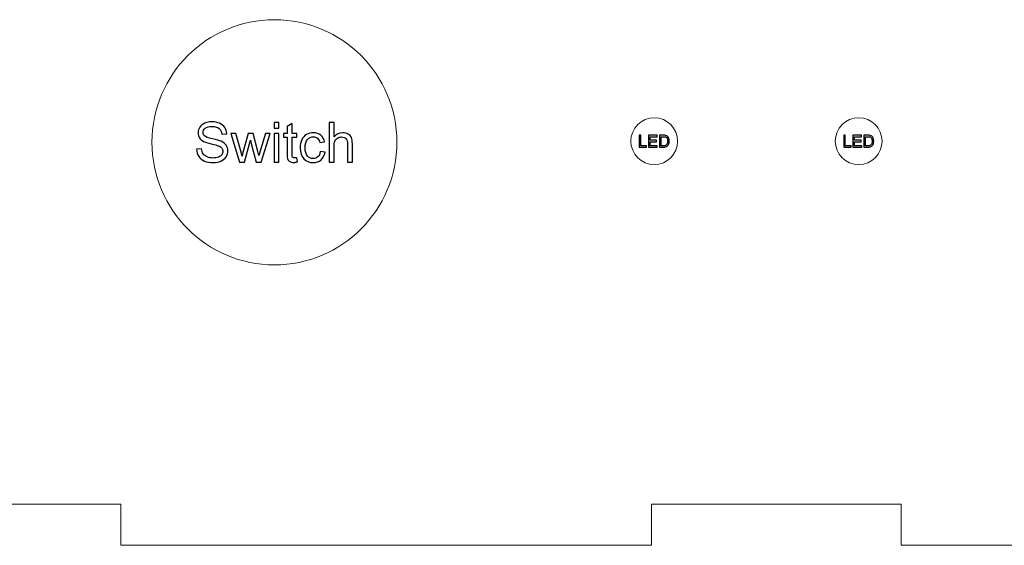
# Model space of a CAD drawing. Header units: millimetres. Extents: x -194 to 181, y 29 to 502.
# Tile 4 of 7: x -3 to 60, y 281 to 315. Entities that reach past the tile are written whole.
import ezdxf

# ---------------------------------------------------------------- set-up
doc = ezdxf.new("R2010")
doc.units = ezdxf.units.MM
doc.header["$MEASUREMENT"] = 0
doc.layers.add('Layer 1', color=7, linetype='Continuous')

msp = doc.modelspace()

# ---------------------------------------------------------------- linework, layer by layer
at = {"layer": 'Layer 1', "color": 250, "lineweight": 18}
for centre, major_axis in [((12.851, 306.8053), (0, 7.85)), ((37.1934, 306.8745), (0, 1.5)), ((50.3007, 306.8745), (0, 1.5))]:
    msp.add_ellipse(centre, major_axis=major_axis, ratio=1, dxfattribs=at)
at = {"layer": 'Layer 1', "color": 250}
for points, knots in [([(7.8589, 306.3538), (7.8589, 306.3538), (8.1729, 306.382), (8.1729, 306.382), (8.1729, 306.382), (8.1876, 306.255), (8.2222, 306.1509), (8.2769, 306.0692), (8.2769, 306.0692), (8.3316, 305.9881), (8.4163, 305.9222), (8.5309, 305.8717), (8.5309, 305.8717), (8.6456, 305.8217), (8.7749, 305.7964), (8.9184, 305.7964), (8.9184, 305.7964), (9.046, 305.7964), (9.1583, 305.8152), (9.2559, 305.8534), (9.2559, 305.8534), (9.3535, 305.8917), (9.4258, 305.944), (9.4734, 306.0104), (9.4734, 306.0104), (9.5211, 306.0769), (9.5452, 306.1492), (9.5452, 306.2268), (9.5452, 306.2268), (9.5452, 306.3056), (9.5222, 306.3744), (9.4764, 306.4338), (9.4764, 306.4338), (9.4305, 306.4926), (9.3547, 306.5419), (9.2488, 306.5825), (9.2488, 306.5825), (9.1812, 306.6084), (9.0313, 306.6495), (8.799, 306.7054), (8.799, 306.7054), (8.5668, 306.7613), (8.4045, 306.8136), (8.3116, 306.863), (8.3116, 306.863), (8.1911, 306.9265), (8.1017, 307.0053), (8.0429, 307.0987), (8.0429, 307.0987), (7.9835, 307.1922), (7.9541, 307.2975), (7.9541, 307.4133), (7.9541, 307.4133), (7.9541, 307.5415), (7.9906, 307.6608), (8.0629, 307.7714), (8.0629, 307.7714), (8.1352, 307.8825), (8.2405, 307.9666), (8.3798, 308.0242), (8.3798, 308.0242), (8.5186, 308.0818), (8.6732, 308.1106), (8.8431, 308.1106), (8.8431, 308.1106), (9.0301, 308.1106), (9.1953, 308.0807), (9.3382, 308.0201), (9.3382, 308.0201), (9.4811, 307.9601), (9.591, 307.8713), (9.6681, 307.7537), (9.6681, 307.7537), (9.7451, 307.6367), (9.7862, 307.5039), (9.7921, 307.3557), (9.7921, 307.3557), (9.7921, 307.3557), (9.4711, 307.331), (9.4711, 307.331), (9.4711, 307.331), (9.454, 307.4903), (9.3958, 307.6109), (9.2965, 307.692), (9.2965, 307.692), (9.1971, 307.7737), (9.0501, 307.8143), (8.8561, 307.8143), (8.8561, 307.8143), (8.6538, 307.8143), (8.5062, 307.7773), (8.4139, 307.7032), (8.4139, 307.7032), (8.3216, 307.6291), (8.2752, 307.5397), (8.2752, 307.4351), (8.2752, 307.4351), (8.2752, 307.3445), (8.3081, 307.2698), (8.3733, 307.211), (8.3733, 307.211), (8.438, 307.1528), (8.6056, 307.0923), (8.8772, 307.0311), (8.8772, 307.0311), (9.1489, 306.9694), (9.3353, 306.9159), (9.4364, 306.87), (9.4364, 306.87), (9.5828, 306.8024), (9.6916, 306.7172), (9.7615, 306.6131), (9.7615, 306.6131), (9.8315, 306.5096), (9.8662, 306.3902), (9.8662, 306.255), (9.8662, 306.255), (9.8662, 306.1204), (9.828, 305.9945), (9.751, 305.8758), (9.751, 305.8758), (9.6739, 305.757), (9.564, 305.6647), (9.4199, 305.5988), (9.4199, 305.5988), (9.2759, 305.533), (9.1142, 305.5001), (8.9337, 305.5001), (8.9337, 305.5001), (8.7056, 305.5001), (8.5145, 305.5336), (8.3604, 305.6), (8.3604, 305.6), (8.2058, 305.6665), (8.0852, 305.7664), (7.9976, 305.9005), (7.9976, 305.9005), (7.9094, 306.0339), (7.8636, 306.185), (7.8589, 306.3538)], [0, 0, 0, 0, 0.0277778, 0.0277778, 0.0277778, 0.0277778, 0.0555556, 0.0555556, 0.0555556, 0.0555556, 0.0833333, 0.0833333, 0.0833333, 0.0833333, 0.1111111, 0.1111111, 0.1111111, 0.1111111, 0.1388889, 0.1388889, 0.1388889, 0.1388889, 0.1666667, 0.1666667, 0.1666667, 0.1666667, 0.1944444, 0.1944444, 0.1944444, 0.1944444, 0.2222222, 0.2222222, 0.2222222, 0.2222222, 0.25, 0.25, 0.25, 0.25, 0.2777778, 0.2777778, 0.2777778, 0.2777778, 0.3055556, 0.3055556, 0.3055556, 0.3055556, 0.3333333, 0.3333333, 0.3333333, 0.3333333, 0.3611111, 0.3611111, 0.3611111, 0.3611111, 0.3888889, 0.3888889, 0.3888889, 0.3888889, 0.4166667, 0.4166667, 0.4166667, 0.4166667, 0.4444444, 0.4444444, 0.4444444, 0.4444444, 0.4722222, 0.4722222, 0.4722222, 0.4722222, 0.5, 0.5, 0.5, 0.5, 0.5277778, 0.5277778, 0.5277778, 0.5277778, 0.5555556, 0.5555556, 0.5555556, 0.5555556, 0.5833333, 0.5833333, 0.5833333, 0.5833333, 0.6111111, 0.6111111, 0.6111111, 0.6111111, 0.6388889, 0.6388889, 0.6388889, 0.6388889, 0.6666667, 0.6666667, 0.6666667, 0.6666667, 0.6944444, 0.6944444, 0.6944444, 0.6944444, 0.7222222, 0.7222222, 0.7222222, 0.7222222, 0.75, 0.75, 0.75, 0.75, 0.7777778, 0.7777778, 0.7777778, 0.7777778, 0.8055556, 0.8055556, 0.8055556, 0.8055556, 0.8333333, 0.8333333, 0.8333333, 0.8333333, 0.8611111, 0.8611111, 0.8611111, 0.8611111, 0.8888889, 0.8888889, 0.8888889, 0.8888889, 0.9166667, 0.9166667, 0.9166667, 0.9166667, 0.9444444, 0.9444444, 0.9444444, 0.9444444, 1, 1, 1, 1]), ([(12.8301, 307.7155), (12.8301, 307.7155), (12.8301, 308.0683), (12.8301, 308.0683), (12.8301, 308.0683), (12.8301, 308.0683), (13.1406, 308.0683), (13.1406, 308.0683), (13.1406, 308.0683), (13.1406, 308.0683), (13.1406, 307.7155), (13.1406, 307.7155), (13.1406, 307.7155), (13.1406, 307.7155), (12.8301, 307.7155), (12.8301, 307.7155)], [0, 0, 0, 0, 0.2, 0.2, 0.2, 0.2, 0.4, 0.4, 0.4, 0.4, 0.6, 0.6, 0.6, 0.6, 1, 1, 1, 1]), ([(14.2877, 305.8193), (14.2877, 305.8193), (14.3301, 305.5453), (14.3301, 305.5453), (14.3301, 305.5453), (14.2431, 305.5271), (14.1649, 305.5177), (14.0967, 305.5177), (14.0967, 305.5177), (13.9844, 305.5177), (13.8973, 305.5353), (13.835, 305.5712), (13.835, 305.5712), (13.7733, 305.6071), (13.7298, 305.6535), (13.7045, 305.7117), (13.7045, 305.7117), (13.6792, 305.7699), (13.6669, 305.8922), (13.6669, 306.0786), (13.6669, 306.0786), (13.6669, 306.0786), (13.6669, 307.1334), (13.6669, 307.1334), (13.6669, 307.1334), (13.6669, 307.1334), (13.4375, 307.1334), (13.4375, 307.1334), (13.4375, 307.1334), (13.4375, 307.1334), (13.4375, 307.3733), (13.4375, 307.3733), (13.4375, 307.3733), (13.4375, 307.3733), (13.6669, 307.3733), (13.6669, 307.3733), (13.6669, 307.3733), (13.6669, 307.3733), (13.6669, 307.8261), (13.6669, 307.8261), (13.6669, 307.8261), (13.6669, 307.8261), (13.9773, 308.0124), (13.9773, 308.0124), (13.9773, 308.0124), (13.9773, 308.0124), (13.9773, 307.3733), (13.9773, 307.3733), (13.9773, 307.3733), (13.9773, 307.3733), (14.2877, 307.3733), (14.2877, 307.3733), (14.2877, 307.3733), (14.2877, 307.3733), (14.2877, 307.1334), (14.2877, 307.1334), (14.2877, 307.1334), (14.2877, 307.1334), (13.9773, 307.1334), (13.9773, 307.1334), (13.9773, 307.1334), (13.9773, 307.1334), (13.9773, 306.061), (13.9773, 306.061), (13.9773, 306.061), (13.9773, 305.9722), (13.9826, 305.9152), (13.9938, 305.8899), (13.9938, 305.8899), (14.0043, 305.8646), (14.022, 305.8446), (14.0467, 305.8293), (14.0467, 305.8293), (14.0714, 305.8146), (14.1067, 305.807), (14.1525, 305.807), (14.1525, 305.807), (14.1866, 305.807), (14.2319, 305.8111), (14.2877, 305.8193)], [0, 0, 0, 0, 0.047619, 0.047619, 0.047619, 0.047619, 0.0952381, 0.0952381, 0.0952381, 0.0952381, 0.1428571, 0.1428571, 0.1428571, 0.1428571, 0.1904762, 0.1904762, 0.1904762, 0.1904762, 0.2380952, 0.2380952, 0.2380952, 0.2380952, 0.2857143, 0.2857143, 0.2857143, 0.2857143, 0.3333333, 0.3333333, 0.3333333, 0.3333333, 0.3809524, 0.3809524, 0.3809524, 0.3809524, 0.4285714, 0.4285714, 0.4285714, 0.4285714, 0.4761905, 0.4761905, 0.4761905, 0.4761905, 0.5238095, 0.5238095, 0.5238095, 0.5238095, 0.5714286, 0.5714286, 0.5714286, 0.5714286, 0.6190476, 0.6190476, 0.6190476, 0.6190476, 0.6666667, 0.6666667, 0.6666667, 0.6666667, 0.7142857, 0.7142857, 0.7142857, 0.7142857, 0.7619048, 0.7619048, 0.7619048, 0.7619048, 0.8095238, 0.8095238, 0.8095238, 0.8095238, 0.8571429, 0.8571429, 0.8571429, 0.8571429, 0.9047619, 0.9047619, 0.9047619, 0.9047619, 1, 1, 1, 1]), ([(16.3579, 305.5424), (16.3579, 305.5424), (16.3579, 308.0683), (16.3579, 308.0683), (16.3579, 308.0683), (16.3579, 308.0683), (16.6684, 308.0683), (16.6684, 308.0683), (16.6684, 308.0683), (16.6684, 308.0683), (16.6684, 307.1593), (16.6684, 307.1593), (16.6684, 307.1593), (16.8124, 307.3281), (16.9941, 307.4121), (17.214, 307.4121), (17.214, 307.4121), (17.3487, 307.4121), (17.4657, 307.3857), (17.5656, 307.3322), (17.5656, 307.3322), (17.665, 307.2787), (17.7361, 307.2052), (17.7791, 307.1111), (17.7791, 307.1111), (17.822, 307.017), (17.8431, 306.88), (17.8431, 306.7013), (17.8431, 306.7013), (17.8431, 306.7013), (17.8431, 305.5424), (17.8431, 305.5424), (17.8431, 305.5424), (17.8431, 305.5424), (17.5327, 305.5424), (17.5327, 305.5424), (17.5327, 305.5424), (17.5327, 305.5424), (17.5327, 306.7001), (17.5327, 306.7001), (17.5327, 306.7001), (17.5327, 306.8547), (17.4992, 306.9676), (17.4327, 307.0382), (17.4327, 307.0382), (17.3657, 307.1087), (17.2716, 307.144), (17.1493, 307.144), (17.1493, 307.144), (17.0582, 307.144), (16.9724, 307.1205), (16.8918, 307.0729), (16.8918, 307.0729), (16.8113, 307.0253), (16.7542, 306.9606), (16.7195, 306.8788), (16.7195, 306.8788), (16.6854, 306.7977), (16.6684, 306.6854), (16.6684, 306.5419), (16.6684, 306.5419), (16.6684, 306.5419), (16.6684, 305.5424), (16.6684, 305.5424), (16.6684, 305.5424), (16.6684, 305.5424), (16.3579, 305.5424), (16.3579, 305.5424)], [0, 0, 0, 0, 0.0555556, 0.0555556, 0.0555556, 0.0555556, 0.1111111, 0.1111111, 0.1111111, 0.1111111, 0.1666667, 0.1666667, 0.1666667, 0.1666667, 0.2222222, 0.2222222, 0.2222222, 0.2222222, 0.2777778, 0.2777778, 0.2777778, 0.2777778, 0.3333333, 0.3333333, 0.3333333, 0.3333333, 0.3888889, 0.3888889, 0.3888889, 0.3888889, 0.4444444, 0.4444444, 0.4444444, 0.4444444, 0.5, 0.5, 0.5, 0.5, 0.5555556, 0.5555556, 0.5555556, 0.5555556, 0.6111111, 0.6111111, 0.6111111, 0.6111111, 0.6666667, 0.6666667, 0.6666667, 0.6666667, 0.7222222, 0.7222222, 0.7222222, 0.7222222, 0.7777778, 0.7777778, 0.7777778, 0.7777778, 0.8333333, 0.8333333, 0.8333333, 0.8333333, 0.8888889, 0.8888889, 0.8888889, 0.8888889, 1, 1, 1, 1]), ([(10.6117, 305.5424), (10.6117, 305.5424), (10.0584, 307.3733), (10.0584, 307.3733), (10.0584, 307.3733), (10.0584, 307.3733), (10.383, 307.3733), (10.383, 307.3733), (10.383, 307.3733), (10.383, 307.3733), (10.6752, 306.3168), (10.6752, 306.3168), (10.6752, 306.3168), (10.6752, 306.3168), (10.7787, 305.9234), (10.7787, 305.9234), (10.7787, 305.9234), (10.7828, 305.9428), (10.8145, 306.0686), (10.8733, 306.3009), (10.8733, 306.3009), (10.8733, 306.3009), (11.1632, 307.3733), (11.1632, 307.3733), (11.1632, 307.3733), (11.1632, 307.3733), (11.4813, 307.3733), (11.4813, 307.3733), (11.4813, 307.3733), (11.4813, 307.3733), (11.7571, 306.3103), (11.7571, 306.3103), (11.7571, 306.3103), (11.7571, 306.3103), (11.847, 305.9616), (11.847, 305.9616), (11.847, 305.9616), (11.847, 305.9616), (11.9523, 306.315), (11.9523, 306.315), (11.9523, 306.315), (11.9523, 306.315), (12.2686, 307.3733), (12.2686, 307.3733), (12.2686, 307.3733), (12.2686, 307.3733), (12.5702, 307.3733), (12.5702, 307.3733), (12.5702, 307.3733), (12.5702, 307.3733), (11.9958, 305.5424), (11.9958, 305.5424), (11.9958, 305.5424), (11.9958, 305.5424), (11.6747, 305.5424), (11.6747, 305.5424), (11.6747, 305.5424), (11.6747, 305.5424), (11.3843, 306.6378), (11.3843, 306.6378), (11.3843, 306.6378), (11.3843, 306.6378), (11.3108, 306.9512), (11.3108, 306.9512), (11.3108, 306.9512), (11.3108, 306.9512), (10.9404, 305.5424), (10.9404, 305.5424), (10.9404, 305.5424), (10.9404, 305.5424), (10.6117, 305.5424), (10.6117, 305.5424)], [0, 0, 0, 0, 0.0526316, 0.0526316, 0.0526316, 0.0526316, 0.1052632, 0.1052632, 0.1052632, 0.1052632, 0.1578947, 0.1578947, 0.1578947, 0.1578947, 0.2105263, 0.2105263, 0.2105263, 0.2105263, 0.2631579, 0.2631579, 0.2631579, 0.2631579, 0.3157895, 0.3157895, 0.3157895, 0.3157895, 0.3684211, 0.3684211, 0.3684211, 0.3684211, 0.4210526, 0.4210526, 0.4210526, 0.4210526, 0.4736842, 0.4736842, 0.4736842, 0.4736842, 0.5263158, 0.5263158, 0.5263158, 0.5263158, 0.5789474, 0.5789474, 0.5789474, 0.5789474, 0.6315789, 0.6315789, 0.6315789, 0.6315789, 0.6842105, 0.6842105, 0.6842105, 0.6842105, 0.7368421, 0.7368421, 0.7368421, 0.7368421, 0.7894737, 0.7894737, 0.7894737, 0.7894737, 0.8421053, 0.8421053, 0.8421053, 0.8421053, 0.8947368, 0.8947368, 0.8947368, 0.8947368, 1, 1, 1, 1]), ([(12.8301, 305.5424), (12.8301, 305.5424), (12.8301, 307.3733), (12.8301, 307.3733), (12.8301, 307.3733), (12.8301, 307.3733), (13.1406, 307.3733), (13.1406, 307.3733), (13.1406, 307.3733), (13.1406, 307.3733), (13.1406, 305.5424), (13.1406, 305.5424), (13.1406, 305.5424), (13.1406, 305.5424), (12.8301, 305.5424), (12.8301, 305.5424)], [0, 0, 0, 0, 0.2, 0.2, 0.2, 0.2, 0.4, 0.4, 0.4, 0.4, 0.6, 0.6, 0.6, 0.6, 1, 1, 1, 1]), ([(15.79, 306.2127), (15.79, 306.2127), (16.0933, 306.1703), (16.0933, 306.1703), (16.0933, 306.1703), (16.0598, 305.9616), (15.9752, 305.7988), (15.8382, 305.6806), (15.8382, 305.6806), (15.7012, 305.5624), (15.5324, 305.5036), (15.3331, 305.5036), (15.3331, 305.5036), (15.0832, 305.5036), (14.8821, 305.5853), (14.7304, 305.7488), (14.7304, 305.7488), (14.5782, 305.9122), (14.5023, 306.1462), (14.5023, 306.4508), (14.5023, 306.4508), (14.5023, 306.6484), (14.5352, 306.8206), (14.6005, 306.9688), (14.6005, 306.9688), (14.6658, 307.1164), (14.7651, 307.2275), (14.8992, 307.301), (14.8992, 307.301), (15.0327, 307.3751), (15.1779, 307.4121), (15.3355, 307.4121), (15.3355, 307.4121), (15.5336, 307.4121), (15.6965, 307.3622), (15.8223, 307.2616), (15.8223, 307.2616), (15.9487, 307.1611), (16.0298, 307.0182), (16.0651, 306.8336), (16.0651, 306.8336), (16.0651, 306.8336), (15.7653, 306.7877), (15.7653, 306.7877), (15.7653, 306.7877), (15.7365, 306.9106), (15.6859, 307.0029), (15.6124, 307.0652), (15.6124, 307.0652), (15.5395, 307.127), (15.4513, 307.1581), (15.3478, 307.1581), (15.3478, 307.1581), (15.1914, 307.1581), (15.0644, 307.1023), (14.9662, 306.9906), (14.9662, 306.9906), (14.8686, 306.8783), (14.8198, 306.7019), (14.8198, 306.4596), (14.8198, 306.4596), (14.8198, 306.2139), (14.8669, 306.0357), (14.9609, 305.9246), (14.9609, 305.9246), (15.0556, 305.8135), (15.1785, 305.7576), (15.3296, 305.7576), (15.3296, 305.7576), (15.4519, 305.7576), (15.5536, 305.7946), (15.6347, 305.8693), (15.6347, 305.8693), (15.7165, 305.9434), (15.7682, 306.058), (15.79, 306.2127)], [0, 0, 0, 0, 0.05, 0.05, 0.05, 0.05, 0.1, 0.1, 0.1, 0.1, 0.15, 0.15, 0.15, 0.15, 0.2, 0.2, 0.2, 0.2, 0.25, 0.25, 0.25, 0.25, 0.3, 0.3, 0.3, 0.3, 0.35, 0.35, 0.35, 0.35, 0.4, 0.4, 0.4, 0.4, 0.45, 0.45, 0.45, 0.45, 0.5, 0.5, 0.5, 0.5, 0.55, 0.55, 0.55, 0.55, 0.6, 0.6, 0.6, 0.6, 0.65, 0.65, 0.65, 0.65, 0.7, 0.7, 0.7, 0.7, 0.75, 0.75, 0.75, 0.75, 0.8, 0.8, 0.8, 0.8, 0.85, 0.85, 0.85, 0.85, 0.9, 0.9, 0.9, 0.9, 1, 1, 1, 1]), ([(36.2308, 306.4957), (36.2308, 306.4957), (36.2308, 307.2534), (36.2308, 307.2534), (36.2308, 307.2534), (36.2308, 307.2534), (36.3313, 307.2534), (36.3313, 307.2534), (36.3313, 307.2534), (36.3313, 307.2534), (36.3313, 306.5846), (36.3313, 306.5846), (36.3313, 306.5846), (36.3313, 306.5846), (36.7038, 306.5846), (36.7038, 306.5846), (36.7038, 306.5846), (36.7038, 306.5846), (36.7038, 306.4957), (36.7038, 306.4957), (36.7038, 306.4957), (36.7038, 306.4957), (36.2308, 306.4957), (36.2308, 306.4957)], [0, 0, 0, 0, 0.1428571, 0.1428571, 0.1428571, 0.1428571, 0.2857143, 0.2857143, 0.2857143, 0.2857143, 0.4285714, 0.4285714, 0.4285714, 0.4285714, 0.5714286, 0.5714286, 0.5714286, 0.5714286, 0.7142857, 0.7142857, 0.7142857, 0.7142857, 1, 1, 1, 1]), ([(36.8257, 306.4957), (36.8257, 306.4957), (36.8257, 307.2534), (36.8257, 307.2534), (36.8257, 307.2534), (36.8257, 307.2534), (37.3728, 307.2534), (37.3728, 307.2534), (37.3728, 307.2534), (37.3728, 307.2534), (37.3728, 307.1645), (37.3728, 307.1645), (37.3728, 307.1645), (37.3728, 307.1645), (36.9262, 307.1645), (36.9262, 307.1645), (36.9262, 307.1645), (36.9262, 307.1645), (36.9262, 306.9317), (36.9262, 306.9317), (36.9262, 306.9317), (36.9262, 306.9317), (37.3443, 306.9317), (37.3443, 306.9317), (37.3443, 306.9317), (37.3443, 306.9317), (37.3443, 306.8428), (37.3443, 306.8428), (37.3443, 306.8428), (37.3443, 306.8428), (36.9262, 306.8428), (36.9262, 306.8428), (36.9262, 306.8428), (36.9262, 306.8428), (36.9262, 306.5846), (36.9262, 306.5846), (36.9262, 306.5846), (36.9262, 306.5846), (37.3908, 306.5846), (37.3908, 306.5846), (37.3908, 306.5846), (37.3908, 306.5846), (37.3908, 306.4957), (37.3908, 306.4957), (37.3908, 306.4957), (37.3908, 306.4957), (36.8257, 306.4957), (36.8257, 306.4957)], [0, 0, 0, 0, 0.0769231, 0.0769231, 0.0769231, 0.0769231, 0.1538462, 0.1538462, 0.1538462, 0.1538462, 0.2307692, 0.2307692, 0.2307692, 0.2307692, 0.3076923, 0.3076923, 0.3076923, 0.3076923, 0.3846154, 0.3846154, 0.3846154, 0.3846154, 0.4615385, 0.4615385, 0.4615385, 0.4615385, 0.5384615, 0.5384615, 0.5384615, 0.5384615, 0.6153846, 0.6153846, 0.6153846, 0.6153846, 0.6923077, 0.6923077, 0.6923077, 0.6923077, 0.7692308, 0.7692308, 0.7692308, 0.7692308, 0.8461538, 0.8461538, 0.8461538, 0.8461538, 1, 1, 1, 1]), ([(37.5295, 306.4957), (37.5295, 306.4957), (37.5295, 307.2534), (37.5295, 307.2534), (37.5295, 307.2534), (37.5295, 307.2534), (37.7905, 307.2534), (37.7905, 307.2534), (37.7905, 307.2534), (37.8494, 307.2534), (37.8944, 307.2499), (37.9255, 307.2427), (37.9255, 307.2427), (37.9689, 307.2326), (38.0059, 307.2145), (38.0366, 307.1884), (38.0366, 307.1884), (38.0766, 307.1545), (38.1064, 307.1115), (38.1262, 307.0589), (38.1262, 307.0589), (38.1461, 307.0063), (38.156, 306.9462), (38.156, 306.8786), (38.156, 306.8786), (38.156, 306.8211), (38.1493, 306.7702), (38.1359, 306.7257), (38.1359, 306.7257), (38.1225, 306.6813), (38.1052, 306.6444), (38.0842, 306.6153), (38.0842, 306.6153), (38.063, 306.5862), (38.0401, 306.5633), (38.0151, 306.5467), (38.0151, 306.5467), (37.9902, 306.5299), (37.96, 306.5172), (37.9248, 306.5086), (37.9248, 306.5086), (37.8893, 306.4999), (37.8487, 306.4957), (37.8029, 306.4957), (37.8029, 306.4957), (37.8029, 306.4957), (37.5295, 306.4957), (37.5295, 306.4957)], [0, 0, 0, 0, 0.0769231, 0.0769231, 0.0769231, 0.0769231, 0.1538462, 0.1538462, 0.1538462, 0.1538462, 0.2307692, 0.2307692, 0.2307692, 0.2307692, 0.3076923, 0.3076923, 0.3076923, 0.3076923, 0.3846154, 0.3846154, 0.3846154, 0.3846154, 0.4615385, 0.4615385, 0.4615385, 0.4615385, 0.5384615, 0.5384615, 0.5384615, 0.5384615, 0.6153846, 0.6153846, 0.6153846, 0.6153846, 0.6923077, 0.6923077, 0.6923077, 0.6923077, 0.7692308, 0.7692308, 0.7692308, 0.7692308, 0.8461538, 0.8461538, 0.8461538, 0.8461538, 1, 1, 1, 1]), ([(37.63, 306.5846), (37.63, 306.5846), (37.7916, 306.5846), (37.7916, 306.5846), (37.7916, 306.5846), (37.8415, 306.5846), (37.8807, 306.5892), (37.9091, 306.5985), (37.9091, 306.5985), (37.9375, 306.6079), (37.96, 306.6209), (37.977, 306.6379), (37.977, 306.6379), (38.0006, 306.6617), (38.0191, 306.6938), (38.0324, 306.734), (38.0324, 306.734), (38.0456, 306.7742), (38.0523, 306.8229), (38.0523, 306.8802), (38.0523, 306.8802), (38.0523, 306.9596), (38.0392, 307.0206), (38.0133, 307.0633), (38.0133, 307.0633), (37.9874, 307.106), (37.9558, 307.1346), (37.9186, 307.149), (37.9186, 307.149), (37.8918, 307.1594), (37.8486, 307.1645), (37.7889, 307.1645), (37.7889, 307.1645), (37.7889, 307.1645), (37.63, 307.1645), (37.63, 307.1645), (37.63, 307.1645), (37.63, 307.1645), (37.63, 306.5846), (37.63, 306.5846)], [0, 0, 0, 0, 0.0909091, 0.0909091, 0.0909091, 0.0909091, 0.1818182, 0.1818182, 0.1818182, 0.1818182, 0.2727273, 0.2727273, 0.2727273, 0.2727273, 0.3636364, 0.3636364, 0.3636364, 0.3636364, 0.4545455, 0.4545455, 0.4545455, 0.4545455, 0.5454545, 0.5454545, 0.5454545, 0.5454545, 0.6363636, 0.6363636, 0.6363636, 0.6363636, 0.7272727, 0.7272727, 0.7272727, 0.7272727, 0.8181818, 0.8181818, 0.8181818, 0.8181818, 1, 1, 1, 1]), ([(49.3381, 306.4957), (49.3381, 306.4957), (49.3381, 307.2534), (49.3381, 307.2534), (49.3381, 307.2534), (49.3381, 307.2534), (49.4386, 307.2534), (49.4386, 307.2534), (49.4386, 307.2534), (49.4386, 307.2534), (49.4386, 306.5846), (49.4386, 306.5846), (49.4386, 306.5846), (49.4386, 306.5846), (49.8111, 306.5846), (49.8111, 306.5846), (49.8111, 306.5846), (49.8111, 306.5846), (49.8111, 306.4957), (49.8111, 306.4957), (49.8111, 306.4957), (49.8111, 306.4957), (49.3381, 306.4957), (49.3381, 306.4957)], [0, 0, 0, 0, 0.1428571, 0.1428571, 0.1428571, 0.1428571, 0.2857143, 0.2857143, 0.2857143, 0.2857143, 0.4285714, 0.4285714, 0.4285714, 0.4285714, 0.5714286, 0.5714286, 0.5714286, 0.5714286, 0.7142857, 0.7142857, 0.7142857, 0.7142857, 1, 1, 1, 1]), ([(49.933, 306.4957), (49.933, 306.4957), (49.933, 307.2534), (49.933, 307.2534), (49.933, 307.2534), (49.933, 307.2534), (50.4801, 307.2534), (50.4801, 307.2534), (50.4801, 307.2534), (50.4801, 307.2534), (50.4801, 307.1645), (50.4801, 307.1645), (50.4801, 307.1645), (50.4801, 307.1645), (50.0335, 307.1645), (50.0335, 307.1645), (50.0335, 307.1645), (50.0335, 307.1645), (50.0335, 306.9317), (50.0335, 306.9317), (50.0335, 306.9317), (50.0335, 306.9317), (50.4516, 306.9317), (50.4516, 306.9317), (50.4516, 306.9317), (50.4516, 306.9317), (50.4516, 306.8428), (50.4516, 306.8428), (50.4516, 306.8428), (50.4516, 306.8428), (50.0335, 306.8428), (50.0335, 306.8428), (50.0335, 306.8428), (50.0335, 306.8428), (50.0335, 306.5846), (50.0335, 306.5846), (50.0335, 306.5846), (50.0335, 306.5846), (50.4981, 306.5846), (50.4981, 306.5846), (50.4981, 306.5846), (50.4981, 306.5846), (50.4981, 306.4957), (50.4981, 306.4957), (50.4981, 306.4957), (50.4981, 306.4957), (49.933, 306.4957), (49.933, 306.4957)], [0, 0, 0, 0, 0.0769231, 0.0769231, 0.0769231, 0.0769231, 0.1538462, 0.1538462, 0.1538462, 0.1538462, 0.2307692, 0.2307692, 0.2307692, 0.2307692, 0.3076923, 0.3076923, 0.3076923, 0.3076923, 0.3846154, 0.3846154, 0.3846154, 0.3846154, 0.4615385, 0.4615385, 0.4615385, 0.4615385, 0.5384615, 0.5384615, 0.5384615, 0.5384615, 0.6153846, 0.6153846, 0.6153846, 0.6153846, 0.6923077, 0.6923077, 0.6923077, 0.6923077, 0.7692308, 0.7692308, 0.7692308, 0.7692308, 0.8461538, 0.8461538, 0.8461538, 0.8461538, 1, 1, 1, 1]), ([(50.6368, 306.4957), (50.6368, 306.4957), (50.6368, 307.2534), (50.6368, 307.2534), (50.6368, 307.2534), (50.6368, 307.2534), (50.8978, 307.2534), (50.8978, 307.2534), (50.8978, 307.2534), (50.9567, 307.2534), (51.0017, 307.2499), (51.0328, 307.2427), (51.0328, 307.2427), (51.0762, 307.2326), (51.1132, 307.2145), (51.1439, 307.1884), (51.1439, 307.1884), (51.1839, 307.1545), (51.2137, 307.1115), (51.2335, 307.0589), (51.2335, 307.0589), (51.2534, 307.0063), (51.2633, 306.9462), (51.2633, 306.8786), (51.2633, 306.8786), (51.2633, 306.8211), (51.2566, 306.7702), (51.2432, 306.7257), (51.2432, 306.7257), (51.2298, 306.6813), (51.2125, 306.6444), (51.1915, 306.6153), (51.1915, 306.6153), (51.1703, 306.5862), (51.1474, 306.5633), (51.1224, 306.5467), (51.1224, 306.5467), (51.0975, 306.5299), (51.0673, 306.5172), (51.0321, 306.5086), (51.0321, 306.5086), (50.9966, 306.4999), (50.956, 306.4957), (50.9102, 306.4957), (50.9102, 306.4957), (50.9102, 306.4957), (50.6368, 306.4957), (50.6368, 306.4957)], [0, 0, 0, 0, 0.0769231, 0.0769231, 0.0769231, 0.0769231, 0.1538462, 0.1538462, 0.1538462, 0.1538462, 0.2307692, 0.2307692, 0.2307692, 0.2307692, 0.3076923, 0.3076923, 0.3076923, 0.3076923, 0.3846154, 0.3846154, 0.3846154, 0.3846154, 0.4615385, 0.4615385, 0.4615385, 0.4615385, 0.5384615, 0.5384615, 0.5384615, 0.5384615, 0.6153846, 0.6153846, 0.6153846, 0.6153846, 0.6923077, 0.6923077, 0.6923077, 0.6923077, 0.7692308, 0.7692308, 0.7692308, 0.7692308, 0.8461538, 0.8461538, 0.8461538, 0.8461538, 1, 1, 1, 1]), ([(50.7373, 306.5846), (50.7373, 306.5846), (50.8989, 306.5846), (50.8989, 306.5846), (50.8989, 306.5846), (50.9488, 306.5846), (50.988, 306.5892), (51.0164, 306.5985), (51.0164, 306.5985), (51.0448, 306.6079), (51.0673, 306.6209), (51.0843, 306.6379), (51.0843, 306.6379), (51.1079, 306.6617), (51.1264, 306.6938), (51.1397, 306.734), (51.1397, 306.734), (51.1529, 306.7742), (51.1596, 306.8229), (51.1596, 306.8802), (51.1596, 306.8802), (51.1596, 306.9596), (51.1465, 307.0206), (51.1206, 307.0633), (51.1206, 307.0633), (51.0947, 307.106), (51.0631, 307.1346), (51.0259, 307.149), (51.0259, 307.149), (50.9991, 307.1594), (50.9559, 307.1645), (50.8962, 307.1645), (50.8962, 307.1645), (50.8962, 307.1645), (50.7373, 307.1645), (50.7373, 307.1645), (50.7373, 307.1645), (50.7373, 307.1645), (50.7373, 306.5846), (50.7373, 306.5846)], [0, 0, 0, 0, 0.0909091, 0.0909091, 0.0909091, 0.0909091, 0.1818182, 0.1818182, 0.1818182, 0.1818182, 0.2727273, 0.2727273, 0.2727273, 0.2727273, 0.3636364, 0.3636364, 0.3636364, 0.3636364, 0.4545455, 0.4545455, 0.4545455, 0.4545455, 0.5454545, 0.5454545, 0.5454545, 0.5454545, 0.6363636, 0.6363636, 0.6363636, 0.6363636, 0.7272727, 0.7272727, 0.7272727, 0.7272727, 0.8181818, 0.8181818, 0.8181818, 0.8181818, 1, 1, 1, 1])]:
    msp.add_open_spline(points, degree=3, knots=knots, dxfattribs=at)
at = {"layer": 'Layer 1', "color": 250, "lineweight": 18}
for points in [[(3.0106, 280.9954), (3.0106, 280.9954), (3.0106, 283.6301), (3.0106, 283.6301), (3.0106, 283.6301), (3.0106, 283.6301), (-12.9894, 283.6301), (-12.9894, 283.6301), (-12.9894, 283.6301), (-12.9894, 283.6301), (-12.9894, 280.9954), (-12.9894, 280.9954)], [(53.0133, 280.9954), (53.0133, 280.9954), (53.0133, 283.6301), (53.0133, 283.6301), (53.0133, 283.6301), (53.0133, 283.6301), (37.0133, 283.6301), (37.0133, 283.6301), (37.0133, 283.6301), (37.0133, 283.6301), (37.0133, 280.9954), (37.0133, 280.9954)]]:
    msp.add_open_spline(points, degree=3, knots=[0, 0, 0, 0, 0.25, 0.25, 0.25, 0.25, 0.5, 0.5, 0.5, 0.5, 1, 1, 1, 1], dxfattribs=at)
for points in [[(37.0133, 280.9954), (37.0133, 280.9954), (3.0106, 280.9954), (3.0106, 280.9954)], [(87.0268, 280.9954), (87.0268, 280.9954), (53.0133, 280.9954), (53.0133, 280.9954)]]:
    msp.add_open_spline(points, degree=3, dxfattribs=at)

doc.saveas('drawing.dxf')
